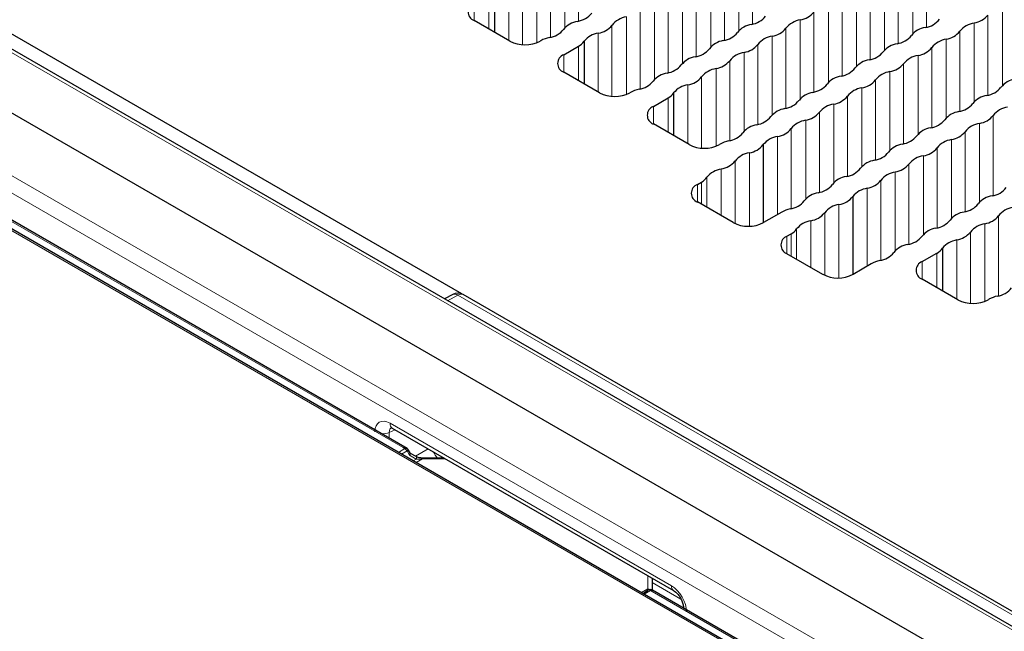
# Paper-space layout 'Blatt2' of a CAD drawing. Header units: millimetres. Extents: x 5 to 418, y 2 to 292.
# Tile 48 of 74: x 147 to 163, y 235 to 245. Entities that reach past the tile are written whole.
import ezdxf

# ---------------------------------------------------------------- set-up
doc = ezdxf.new("R2010")
doc.units = ezdxf.units.MM

psp = doc.layouts.new('Blatt2')

# ---------------------------------------------------------------- linework, layer by layer
at = {"color": 7, "linetype": 'Continuous', "lineweight": 18}
for p, q in [((181.73, 224.137), (125.397, 256.657)), ((123.743, 255.702), (180.076, 223.182)), ((179.96, 222.979), (123.628, 255.499)), ((179.269, 222.794), (123.516, 254.98)), ((153.35, 237.895), (123.863, 254.917)), ((156.073, 245.759), (156.073, 244.516)), ((158.772, 245.711), (158.772, 244.468)), ((155.861, 245.636), (155.861, 244.413)), ((158.559, 245.589), (158.559, 244.366)), ((161.471, 245.663), (161.471, 244.421)), ((155.637, 245.507), (155.637, 244.264)), ((158.336, 245.459), (158.336, 244.216)), ((161.034, 245.412), (161.034, 244.169)), ((161.258, 245.541), (161.258, 244.318)), ((155.201, 245.255), (155.201, 244.15)), ((155.425, 245.384), (155.425, 244.18)), ((158.123, 245.337), (158.123, 244.114)), ((160.822, 245.289), (160.822, 244.066)), ((154.989, 245.133), (154.989, 244.214)), ((157.9, 245.208), (157.9, 243.965)), ((160.598, 245.16), (160.598, 243.917)), ((157.464, 244.956), (157.464, 243.713)), ((157.687, 245.085), (157.687, 243.862)), ((160.386, 245.037), (160.386, 243.815)), ((154.452, 244.796), (154.452, 244.524)), ((154.681, 244.929), (154.681, 244.392)), ((157.251, 244.833), (157.251, 243.61)), ((160.162, 244.908), (160.162, 243.665)), ((157.028, 244.704), (157.028, 243.461)), ((159.726, 244.657), (159.726, 243.414)), ((159.95, 244.786), (159.95, 243.563)), ((162.649, 244.738), (162.649, 243.515)), ((156.815, 244.582), (156.815, 243.377)), ((159.514, 244.534), (159.514, 243.311)), ((162.425, 244.609), (162.425, 243.366)), ((156.591, 244.452), (156.591, 243.347)), ((159.29, 244.405), (159.29, 243.162)), ((161.989, 244.357), (161.989, 243.114)), ((162.213, 244.486), (162.213, 243.264)), ((156.379, 244.33), (156.379, 243.412)), ((159.078, 244.282), (159.078, 243.059)), ((161.777, 244.235), (161.777, 243.012)), ((156.072, 244.126), (156.072, 243.589)), ((158.642, 244.031), (158.642, 242.808)), ((158.854, 244.153), (158.854, 242.91)), ((161.553, 244.105), (161.553, 242.863)), ((155.842, 243.994), (155.842, 243.722)), ((158.418, 243.901), (158.418, 242.658)), ((161.341, 243.983), (161.341, 242.76)), ((158.206, 243.779), (158.206, 242.574)), ((160.905, 243.731), (160.905, 242.508)), ((161.117, 243.854), (161.117, 242.611)), ((157.982, 243.65), (157.982, 242.544)), ((160.681, 243.602), (160.681, 242.359)), ((157.77, 243.527), (157.77, 242.609)), ((160.469, 243.479), (160.469, 242.257)), ((157.463, 243.324), (157.463, 242.786)), ((160.245, 243.35), (160.245, 242.107)), ((157.233, 243.191), (157.233, 242.919)), ((160.033, 243.228), (160.033, 242.005)), ((159.597, 242.976), (159.597, 241.753)), ((159.809, 243.099), (159.809, 241.856)), ((162.508, 243.051), (162.508, 241.808)), ((159.373, 242.847), (159.373, 241.604)), ((162.295, 242.928), (162.295, 241.706)), ((159.161, 242.724), (159.161, 241.514)), ((161.859, 242.677), (161.859, 241.454)), ((162.072, 242.799), (162.072, 241.556)), ((161.636, 242.547), (161.636, 241.305)), ((158.723, 241.332), (158.723, 242.472)), ((161.423, 242.425), (161.423, 241.202)), ((158.287, 241.494), (158.287, 242.221)), ((158.501, 241.372), (158.501, 242.344)), ((161.199, 242.296), (161.199, 241.053)), ((158.065, 241.622), (158.065, 242.092)), ((160.763, 242.044), (160.763, 240.801)), ((160.987, 242.173), (160.987, 240.95)), ((157.916, 241.98), (157.916, 241.708)), ((157.981, 241.67), (157.981, 242.017)), ((160.551, 241.922), (160.551, 240.711)), ((160.114, 240.529), (160.114, 241.67)), ((159.892, 240.569), (159.892, 241.541)), ((162.59, 241.493), (162.59, 240.25)), ((159.456, 240.819), (159.456, 241.29)), ((159.678, 240.691), (159.678, 241.418)), ((162.378, 241.37), (162.378, 240.166)), ((159.307, 241.177), (159.307, 240.905)), ((159.372, 240.868), (159.372, 241.214)), ((162.154, 241.241), (162.154, 240.136)), ((161.942, 241.119), (161.942, 240.2)), ((161.635, 240.915), (161.635, 240.378)), ((161.405, 240.782), (161.405, 240.51)), ((154.2, 240.263), (154.039, 240.176)), ((168.719, 231.881), (154.2, 240.263)), ((153.146, 238.273), (157.513, 235.752)), ((153.225, 238.171), (153.135, 238.132)), ((153.135, 238.132), (153.135, 238.041)), ((153.278, 237.822), (153.377, 237.879)), ((153.411, 237.844), (153.325, 237.794)), ((153.377, 237.879), (153.35, 237.895)), ((153.45, 237.776), (153.411, 237.844)), ((153.552, 237.717), (153.45, 237.776)), ((153.543, 237.761), (153.739, 237.874)), ((153.506, 237.69), (153.552, 237.717)), ((153.652, 237.72), (153.553, 237.663)), ((153.652, 237.732), (153.652, 237.72)), ((154.006, 237.72), (153.652, 237.72)), ((157.149, 235.702), (157.149, 235.906)), ((157.662, 235.542), (157.215, 235.8)), ((157.049, 235.645), (157.149, 235.702)), ((157.188, 235.679), (157.088, 235.622)), ((157.215, 235.663), (157.188, 235.679)), ((157.215, 235.663), (157.215, 235.685)), ((179.63, 222.723), (157.215, 235.663))]:
    psp.add_line(p, q, dxfattribs=at)
at = {"color": 7, "linetype": 'Continuous', "lineweight": 25}
for p, q in [((181.812, 224.144), (125.479, 256.664)), ((180.903, 223.676), (124.57, 256.196)), ((179.303, 222.798), (123.55, 254.983)), ((153.411, 237.882), (123.897, 254.92)), ((154.262, 240.28), (144.07, 246.163)), ((154.767, 245.007), (154.767, 244.342)), ((155.005, 244.205), (154.452, 244.524)), ((155.489, 244.211), (155.477, 244.205)), ((156.158, 244.204), (156.158, 243.539)), ((155.842, 243.994), (156.072, 244.126)), ((156.396, 243.402), (155.842, 243.722)), ((156.879, 243.409), (156.868, 243.402)), ((157.233, 243.191), (157.463, 243.324)), ((157.548, 243.401), (157.548, 242.737)), ((157.787, 242.599), (157.233, 242.919)), ((158.27, 242.606), (158.258, 242.599)), ((158.939, 242.598), (158.939, 241.386)), ((157.916, 241.98), (157.981, 242.017)), ((160.329, 241.796), (160.329, 240.584)), ((158.47, 241.388), (157.916, 241.708)), ((159.225, 241.551), (158.942, 241.388)), ((159.307, 241.177), (159.372, 241.214)), ((161.72, 240.993), (161.72, 240.328)), ((159.861, 240.585), (159.307, 240.905)), ((161.405, 240.782), (161.635, 240.915)), ((160.615, 240.748), (160.332, 240.585)), ((161.959, 240.191), (161.405, 240.51)), ((154.119, 240.272), (153.992, 240.204)), ((168.801, 231.888), (154.282, 240.27)), ((162.442, 240.197), (162.43, 240.191)), ((153.18, 238.197), (157.548, 235.676)), ((153.465, 237.805), (153.435, 237.858)), ((153.552, 237.755), (153.465, 237.806)), ((153.985, 237.732), (153.652, 237.732)), ((157.215, 235.868), (157.215, 235.686)), ((157.069, 235.633), (157.154, 235.683)), ((179.664, 222.727), (157.221, 235.683)), ((157.7, 235.413), (157.7, 235.406))]:
    psp.add_line(p, q, dxfattribs=at)
at = {"color": 7, "linetype": 'Continuous', "lineweight": 18, "flags": 128}
for points in [[(153.405, 237.885), (153.409, 237.883), (153.411, 237.882)], [(153.411, 237.844), (153.419, 237.849), (153.426, 237.853), (153.431, 237.856), (153.434, 237.857), (153.435, 237.858)], [(153.552, 237.755), (153.556, 237.751), (153.557, 237.742), (153.556, 237.731), (153.552, 237.717)], [(153.948, 237.732), (153.958, 237.743), (153.961, 237.746)], [(157.221, 235.683), (157.219, 235.683), (157.215, 235.685)], [(157.7, 235.411), (157.7, 235.408), (157.701, 235.406)]]:
    psp.add_lwpolyline(points, dxfattribs=at)
at = {"color": 7, "linetype": 'Continuous', "lineweight": 25}
for centre, radius, start, end in [((154.503, 244.66), 0.146, 110.7834, 249.2166), ((159.462, 244.868), 0.338, 278.7655, 321.2291), ((156.105, 244.177), 0.338, 98.3389, 141.6557), ((156.003, 244.858), 0.35, 278.7581, 321.2365), ((156.866, 244.235), 0.35, 98.3462, 141.6484), ((158.702, 244.811), 0.35, 278.7581, 321.2365), ((159.565, 244.188), 0.35, 98.3462, 141.6484), ((161.401, 244.763), 0.35, 278.7581, 321.2365), ((162.161, 244.821), 0.338, 278.7655, 321.2291), ((155.567, 244.607), 0.35, 278.7581, 321.2365), ((156.328, 244.664), 0.338, 278.7655, 321.2291), ((158.266, 244.559), 0.35, 278.7581, 321.2365), ((158.804, 244.13), 0.338, 98.3389, 141.6557), ((159.026, 244.617), 0.338, 278.7655, 321.2291), ((161.503, 244.082), 0.338, 98.3389, 141.6557), ((161.725, 244.569), 0.338, 278.7655, 321.2291), ((162.264, 244.14), 0.35, 98.3462, 141.6484), ((155.241, 244.659), 0.512, 242.6097, 297.3903), ((155.711, 243.814), 0.456, 101.4594, 119.1864), ((155.957, 244.339), 0.242, 298.4182, 326.0259), ((156.432, 243.979), 0.354, 98.5269, 140.6963), ((158.368, 243.878), 0.338, 98.3389, 141.6557), ((159.129, 243.936), 0.35, 98.3462, 141.6484), ((160.965, 244.511), 0.35, 278.7581, 321.2365), ((161.828, 243.888), 0.35, 98.3462, 141.6484), ((157.83, 244.307), 0.35, 278.7581, 321.2365), ((158.693, 243.684), 0.35, 98.3462, 141.6484), ((158.59, 244.365), 0.338, 278.7655, 321.2291), ((160.528, 244.26), 0.35, 278.7581, 321.2365), ((161.067, 243.83), 0.338, 98.3389, 141.6557), ((161.289, 244.317), 0.338, 278.7655, 321.2291), ((155.894, 243.858), 0.146, 110.7834, 249.2166), ((157.932, 243.626), 0.338, 98.3389, 141.6557), ((158.154, 244.113), 0.338, 278.7655, 321.2291), ((160.631, 243.579), 0.338, 98.3389, 141.6557), ((161.392, 243.636), 0.35, 98.3462, 141.6484), ((157.394, 244.055), 0.35, 278.7581, 321.2365), ((158.257, 243.432), 0.35, 98.3462, 141.6484), ((160.092, 244.008), 0.35, 278.7581, 321.2365), ((160.956, 243.385), 0.35, 98.3462, 141.6484), ((160.853, 244.066), 0.338, 278.7655, 321.2291), ((156.958, 243.804), 0.35, 278.7581, 321.2365), ((157.496, 243.375), 0.338, 98.3389, 141.6557), ((157.718, 243.862), 0.338, 278.7655, 321.2291), ((160.195, 243.327), 0.338, 98.3389, 141.6557), ((160.417, 243.814), 0.338, 278.7655, 321.2291), ((162.894, 243.279), 0.338, 98.3389, 141.6557), ((157.101, 243.011), 0.456, 101.4594, 119.1864), ((157.822, 243.177), 0.354, 98.5269, 140.6963), ((159.656, 243.756), 0.35, 278.7581, 321.2365), ((160.519, 243.133), 0.35, 98.3462, 141.6484), ((162.355, 243.708), 0.35, 278.7581, 321.2365), ((156.632, 243.857), 0.512, 242.6097, 297.3903), ((157.348, 243.536), 0.242, 298.4182, 326.0259), ((159.22, 243.504), 0.35, 278.7581, 321.2365), ((159.759, 243.075), 0.338, 98.3389, 141.6557), ((159.981, 243.562), 0.338, 278.7655, 321.2291), ((162.458, 243.028), 0.338, 98.3389, 141.6557), ((157.284, 243.055), 0.146, 110.7834, 249.2166), ((159.323, 242.823), 0.338, 98.3389, 141.6557), ((160.083, 242.881), 0.35, 98.3462, 141.6484), ((161.919, 243.457), 0.35, 278.7581, 321.2365), ((162.782, 242.834), 0.35, 98.3462, 141.6484), ((158.784, 243.253), 0.35, 278.7581, 321.2365), ((159.647, 242.63), 0.35, 98.3462, 141.6484), ((159.545, 243.31), 0.338, 278.7655, 321.2291), ((161.483, 243.205), 0.35, 278.7581, 321.2365), ((162.022, 242.776), 0.338, 98.3389, 141.6557), ((162.244, 243.263), 0.338, 278.7655, 321.2291), ((158.887, 242.572), 0.338, 98.3389, 141.6557), ((159.109, 243.059), 0.338, 278.7655, 321.2291), ((161.585, 242.524), 0.338, 98.3389, 141.6557), ((162.346, 242.582), 0.35, 98.3462, 141.6484), ((158.348, 243.001), 0.35, 278.7581, 321.2365), ((159.213, 242.374), 0.354, 98.5269, 140.6963), ((161.047, 242.953), 0.35, 278.7581, 321.2365), ((161.91, 242.33), 0.35, 98.3462, 141.6484), ((161.808, 243.011), 0.338, 278.7655, 321.2291), ((158.022, 243.054), 0.512, 242.6097, 297.3903), ((158.492, 242.208), 0.456, 101.4594, 119.1864), ((158.674, 242.804), 0.335, 278.4103, 322.1667), ((161.149, 242.272), 0.338, 98.3389, 141.6557), ((161.372, 242.759), 0.338, 278.7655, 321.2291), ((158.775, 242.126), 0.35, 98.5483, 141.4463), ((160.713, 242.021), 0.338, 98.3389, 141.6557), ((160.611, 242.702), 0.35, 278.7581, 321.2365), ((161.474, 242.078), 0.35, 98.3462, 141.6484), ((158.339, 241.874), 0.35, 98.5543, 141.4404), ((158.237, 242.555), 0.338, 278.5483, 321.4463), ((160.175, 242.45), 0.35, 278.7581, 321.2365), ((160.936, 242.508), 0.338, 278.7655, 321.2291), ((157.865, 242.232), 0.244, 298.5104, 325.1994), ((160.277, 241.769), 0.338, 98.3389, 141.6557), ((160.5, 242.256), 0.338, 278.7655, 321.2291), ((161.038, 241.827), 0.35, 98.3462, 141.6484), ((157.968, 241.844), 0.146, 110.7834, 249.2166), ((159.739, 242.198), 0.35, 278.7581, 321.2365), ((160.604, 241.571), 0.354, 98.5269, 140.6963), ((162.438, 242.15), 0.35, 278.7581, 321.2365), ((159.841, 241.517), 0.338, 98.3389, 141.6557), ((160.065, 242.001), 0.335, 278.4103, 322.1667), ((162.54, 241.47), 0.338, 98.3389, 141.6557), ((159.447, 241.153), 0.456, 101.4594, 119.1864), ((159.303, 241.946), 0.35, 278.7581, 321.2365), ((160.166, 241.323), 0.35, 98.5483, 141.4463), ((162.002, 241.899), 0.35, 278.7581, 321.2365), ((162.865, 241.276), 0.35, 98.3462, 141.6484), ((159.627, 241.752), 0.338, 278.5483, 321.4463), ((162.104, 241.218), 0.338, 98.3389, 141.6557), ((162.326, 241.705), 0.338, 278.7655, 321.2291), ((158.706, 241.843), 0.512, 242.6097, 297.3903), ((159.255, 241.429), 0.244, 298.5104, 325.1994), ((159.73, 241.071), 0.35, 98.5543, 141.4404), ((161.668, 240.966), 0.338, 98.3389, 141.6557), ((161.566, 241.647), 0.35, 278.7581, 321.2365), ((162.429, 241.024), 0.35, 98.3462, 141.6484), ((159.359, 241.041), 0.146, 110.7834, 249.2166), ((161.13, 241.395), 0.35, 278.7581, 321.2365), ((161.89, 241.453), 0.338, 278.7655, 321.2291), ((161.232, 240.714), 0.338, 98.3389, 141.6557), ((161.52, 241.128), 0.242, 298.4182, 326.0259), ((161.994, 240.768), 0.354, 98.5269, 140.6963), ((160.693, 241.144), 0.35, 278.7581, 321.2365), ((160.837, 240.351), 0.456, 101.4594, 119.1864), ((161.456, 240.646), 0.146, 110.7834, 249.2166), ((160.097, 241.04), 0.512, 242.6097, 297.3903), ((162.52, 240.593), 0.35, 278.7581, 321.2365), ((154.198, 240.126), 0.167, 60.0027, 118.2656), ((162.664, 239.8), 0.456, 101.4594, 119.1864), ((162.194, 240.645), 0.512, 242.6097, 297.3903), ((153.377, 237.824), 0.0667, 30, 60.0027), ((157.188, 235.625), 0.0667, 60.0027, 119.9973)]:
    psp.add_arc(centre, radius, start, end, dxfattribs=at)
at = {"color": 7, "linetype": 'Continuous', "lineweight": 18}
for centre, radius, start, end in [((154.152, 240.197), 0.0823, 53.6019, 112.9652), ((154.247, 240.195), 0.0825, 65.3602, 124.6041), ((153.226, 238.263), 0.0804, 172.9554, 235.7325), ((153.03, 238.365), 0.256, 266.866, 294.2866), ((153.398, 237.847), 0.0377, 79.5418, 123.4808), ((153.326, 237.797), 0.0962, 28.8556, 58.0453), ((154.128, 237.963), 0.335, 203.8967, 223.4116), ((157.149, 235.625), 0.0765, 59.9293, 90.5113), ((157.168, 235.652), 0.0335, 54.3818, 114.314), ((157.208, 235.648), 0.0377, 79.5418, 123.4808), ((157.596, 235.743), 0.083, 173.9714, 233.8793)]:
    psp.add_arc(centre, radius, start, end, dxfattribs=at)
for centre, major_axis, ratio, start_param, end_param in [((153.147, 238), (-0.168, 0.29), 0.574751, 5.497729, 7.063964), ((153.265, 238.068), (-0.103, 0.135), 0.582975, 6.119278, 6.988848), ((153.35, 237.84), (0.0943, 0), 0.577382, 0.944946, 1.570796), ((153.652, 237.775), (0.141, 0.032), 0.368996, 3.844419, 4.629817), ((157.149, 235.756), (0.0416, 0.0977), 0.227773, 3.435538, 4.220936), ((157.512, 235.48), (-0.167, 0.288), 0.580018, 3.92689, 5.493125)]:
    psp.add_ellipse(centre, major_axis=major_axis, ratio=ratio, start_param=start_param, end_param=end_param, dxfattribs=at)
at = {"color": 7, "linetype": 'Continuous', "lineweight": 25}
psp.add_ellipse((153.416, 237.757), major_axis=(0.0488, 0.0488), ratio=0.171521, start_param=5.281983, end_param=6.32911, dxfattribs=at)
for points, knots in [([(153.159, 238.206), (153.159, 238.207), (153.159, 238.207), (153.173, 238.2), (153.18, 238.197)], [0, 0, 0, 0, 0.504299, 1, 1, 1, 1]), ([(153.652, 237.732), (153.642, 237.733), (153.615, 237.734), (153.579, 237.742), (153.559, 237.752), (153.552, 237.755)], [0, 0, 0, 0, 0.273903, 0.772548, 1, 1, 1, 1]), ([(157.548, 235.676), (157.558, 235.669), (157.579, 235.655), (157.619, 235.614), (157.656, 235.561), (157.684, 235.5), (157.698, 235.446), (157.7, 235.422), (157.7, 235.413)], [0, 0, 0, 0, 0.156918, 0.322042, 0.501373, 0.688322, 0.872816, 1, 1, 1, 1])]:
    psp.add_open_spline(points, degree=3, knots=knots, dxfattribs=at)

doc.saveas('drawing.dxf')
